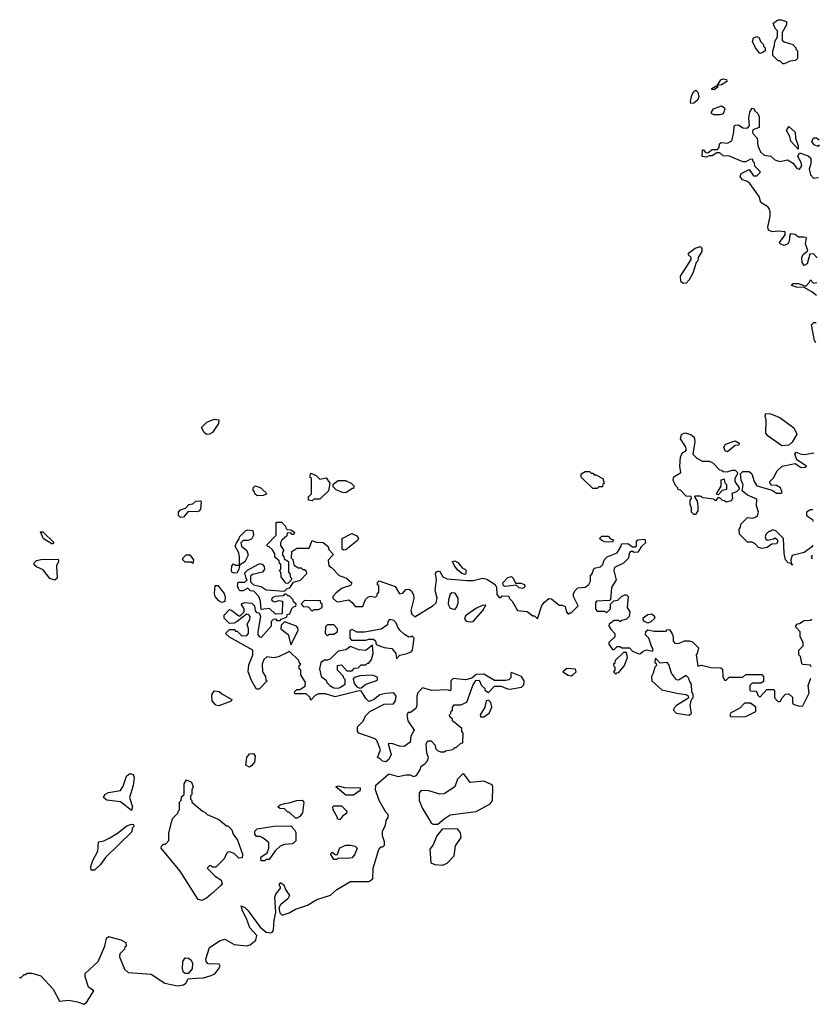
# Model space of a CAD drawing. Extents: x 2380107 to 2585170, y 384273 to 546161.
# Tile 187 of 256: x 2562546 to 2567763, y 424786 to 431208. Entities that reach past the tile are written whole.
import ezdxf

# ---------------------------------------------------------------- set-up
doc = ezdxf.new("R2010")
doc.units = 0

msp = doc.modelspace()

# ---------------------------------------------------------------- linework, layer by layer
at = {"layer": '0CON05XD'}
for points in [[(2567535, 430920), (2567525, 430920), (2567505, 430940), (2567495, 430940), (2567460, 430975), (2567460, 431005), (2567471.7, 431038.3), (2567472.5, 431065), (2567490, 431095), (2567490, 431135), (2567475, 431150), (2567462.5, 431185), (2567495, 431207.5), (2567515, 431207.5), (2567550, 431195), (2567550, 431175), (2567520, 431125), (2567520, 431075), (2567533, 431063), (2567590, 431045), (2567610, 431025), (2567610, 431015), (2567620, 431005), (2567620, 430955), (2567608.3, 430941.7), (2567573, 430937), (2567535, 430920)], [(2567375, 430987.5), (2567347.5, 431025), (2567327.5, 431065), (2567335, 431090), (2567355, 431097.5), (2567370, 431090), (2567380, 431065), (2567400, 431045), (2567400, 431035), (2567410, 431025), (2567410, 431005), (2567395, 430992.5), (2567375, 430987.5)], [(2567075, 430750), (2567061.7, 430751.7), (2567061.7, 430758.3), (2567100, 430780), (2567120, 430815), (2567135, 430822.5), (2567158.3, 430818.3), (2567160, 430805), (2567125, 430782.5), (2567100, 430780), (2567100, 430765), (2567075, 430750)], [(2566925, 430660), (2566922.5, 430675), (2566932.5, 430715), (2566945, 430740), (2566957.5, 430747.5), (2566970, 430735), (2566977.5, 430705), (2566970, 430685), (2566945, 430662.5), (2566925, 430660)], [(2567749.9, 429655.1), (2567725, 429680), (2567701.7, 429678.3), (2567683.6, 429616.4), (2567663.9, 429603.9), (2567652, 429625), (2567649.2, 429655), (2567655.9, 429674.1), (2567687.5, 429702.5), (2567672.5, 429745), (2567680, 429785), (2567665, 429790), (2567628.3, 429788.3), (2567605, 429807.5), (2567575, 429810), (2567570, 429805), (2567567, 429763), (2567557.5, 429745), (2567533.9, 429733.9), (2567507.5, 429745), (2567503.8, 429755), (2567540, 429805), (2567540, 429825), (2567495, 429828.8), (2567455, 429824), (2567432.5, 429835), (2567427.5, 429855), (2567443.6, 429926.4), (2567443.6, 429953.6), (2567436.1, 429976.1), (2567428, 429988), (2567382.5, 430015), (2567370, 430055), (2567309.3, 430139.3), (2567295, 430152.5), (2567262.7, 430162.7), (2567246.7, 430185), (2567252.5, 430205), (2567305, 430230), (2567335, 430190), (2567355, 430190), (2567378.3, 430211.7), (2567378.3, 430218.3), (2567341.7, 430251.7), (2567340, 430275), (2567330, 430285), (2567330, 430295), (2567315, 430297.5), (2567285, 430280), (2567265, 430280), (2567177, 430317), (2567135, 430320), (2567115, 430340), (2567095, 430340), (2567065, 430320), (2567045, 430320), (2567025, 430310), (2567000, 430315), (2567001.7, 430358.3), (2567008.3, 430358.3), (2567021.7, 430341.7), (2567035, 430340), (2567065, 430360), (2567098.3, 430361.7), (2567110, 430375), (2567111.7, 430398.3), (2567123, 430407), (2567165, 430402.5), (2567193, 430417), (2567206.7, 430475), (2567208.3, 430511.7), (2567215, 430520), (2567235, 430522.5), (2567265, 430503.3), (2567295, 430500), (2567307.5, 430515), (2567302.5, 430565), (2567310, 430605), (2567325, 430630), (2567340, 430625), (2567340, 430615), (2567362.5, 430595), (2567370, 430575), (2567370, 430505), (2567330, 430490), (2567327.5, 430475), (2567330, 430465), (2567357.5, 430435), (2567362.5, 430385), (2567380, 430345), (2567403, 430323), (2567447, 430317), (2567473, 430293), (2567505, 430282.5), (2567555, 430292.5), (2567591.7, 430271.7), (2567617, 430237), (2567635, 430232.5), (2567648.8, 430255), (2567645.9, 430275.9), (2567622.5, 430315), (2567635, 430340), (2567690.7, 430320.7), (2567707.5, 430305), (2567707, 430267), (2567696.2, 430235), (2567706.7, 430195), (2567725, 430173.3), (2567759, 430179.2)], [(2567115, 430586.7), (2567075, 430587.5), (2567060, 430595), (2567060, 430605), (2567073, 430627), (2567125, 430646.7), (2567142.5, 430635), (2567146.7, 430625), (2567135, 430593.3), (2567115, 430586.7)], [(2567625, 430362.5), (2567576.7, 430415), (2567570, 430445), (2567550, 430485), (2567565, 430510), (2567606.7, 430475), (2567608, 430435), (2567625.8, 430385), (2567625, 430362.5)], [(2567762.7, 430390.6), (2567755, 430380), (2567730.4, 430390.5), (2567714.1, 430414.1), (2567725, 430436.2), (2567745, 430436.7), (2567763.3, 430425)], [(2566875, 429487.5), (2566860.7, 429500.7), (2566857.5, 429535), (2566927, 429643), (2566927, 429657), (2566910, 429675), (2566910, 429685), (2566953, 429717), (2566985, 429727.5), (2566996.7, 429715), (2566997.5, 429695), (2566973, 429657), (2566970, 429635), (2566960, 429625), (2566937.5, 429555), (2566915, 429510), (2566895, 429490), (2566875, 429487.5)], [(2567745.6, 429409.8), (2567713.6, 429433.6), (2567665, 429460), (2567613.9, 429463.9), (2567582.5, 429475), (2567593, 429487), (2567625, 429486.7), (2567675, 429470), (2567700, 429495), (2567705, 429510), (2567725, 429490), (2567747.1, 429494.4)], [(2567740.2, 429099.7), (2567732.5, 429115), (2567713, 429217), (2567728.3, 429231.7), (2567742.5, 429232.1)], [(2567519.3, 428429.3), (2567430.7, 428490.7), (2567415, 428510), (2567417.5, 428595), (2567410, 428625), (2567415, 428640), (2567445, 428637.5), (2567505, 428612.5), (2567597.5, 428545), (2567617.5, 428505), (2567587.3, 428452.7), (2567565, 428433.3), (2567519.3, 428429.3)], [(2563765, 428503.3), (2563750, 428515), (2563733, 428547), (2563768.3, 428581.7), (2563815, 428602.5), (2563845, 428597.5), (2563842.5, 428575), (2563803.3, 428515), (2563785, 428503.8), (2563765, 428503.3)], [(2566955, 427980), (2566945, 427980), (2566930, 427995), (2566930, 428025), (2566920, 428045), (2566920, 428075), (2566930, 428085), (2566928.3, 428098.3), (2566895, 428100), (2566858.3, 428138.3), (2566841.7, 428141.7), (2566840, 428155), (2566825, 428170), (2566810, 428205), (2566813.6, 428226.4), (2566860, 428255), (2566852.5, 428295), (2566857.5, 428355), (2566870, 428385), (2566888.3, 428391.7), (2566897.5, 428402.5), (2566890, 428425), (2566856.7, 428475), (2566865, 428502.5), (2566885, 428513.3), (2566925, 428503.3), (2566945.9, 428485.9), (2566951.2, 428455), (2566937.5, 428375), (2566965, 428347.5), (2566998.3, 428328.3), (2567045, 428327.5), (2567068.3, 428318.3), (2567111.7, 428271.7), (2567125, 428270), (2567135, 428260), (2567161.7, 428258.3), (2567195, 428270), (2567215, 428270), (2567230, 428255), (2567230, 428245), (2567212.5, 428215), (2567212.5, 428195), (2567240, 428155), (2567240, 428145), (2567222.5, 428127.5), (2567191.7, 428118.3), (2567197.5, 428085), (2567189.3, 428070.7), (2567155, 428060), (2567145, 428070), (2567131.7, 428071.7), (2567115, 428090), (2567101.7, 428088.3), (2567085, 428070), (2567075, 428080), (2567005, 428090), (2566985, 428100), (2566955, 428100), (2566950, 428095), (2566967, 428067), (2566970, 428035), (2566970, 428005), (2566955, 427980)], [(2567165, 428390), (2567150, 428395), (2567140.7, 428420.7), (2567151.7, 428438.3), (2567215, 428460), (2567240, 428445), (2567238.3, 428431.7), (2567215, 428430), (2567165, 428390)], [(2567720, 427780.7), (2567713, 427767), (2567665, 427732.5), (2567587, 427713), (2567577.5, 427685), (2567580, 427660), (2567590, 427655), (2567585, 427650), (2567580, 427660), (2567560, 427665), (2567543.3, 427685), (2567533, 427727), (2567530, 427825), (2567480, 427875), (2567455, 427880), (2567445, 427870), (2567435, 427870), (2567415, 427850), (2567410, 427835), (2567415, 427820), (2567425, 427812.5), (2567465, 427822.5), (2567475, 427827.5), (2567488.3, 427818.3), (2567492.5, 427805), (2567485, 427790), (2567453, 427787), (2567423.6, 427766.4), (2567389.3, 427759.3), (2567366.4, 427766.4), (2567345, 427790), (2567325, 427800), (2567295, 427800), (2567241.7, 427851.7), (2567240, 427885), (2567250, 427895), (2567251.7, 427918.3), (2567295, 427960), (2567325, 427957.5), (2567346.1, 427963.9), (2567360, 427975), (2567366.7, 427995), (2567353, 428037), (2567355, 428080), (2567295, 428107.5), (2567260, 428135), (2567267.5, 428175), (2567252.5, 428205), (2567250, 428245), (2567265, 428260), (2567305, 428260), (2567322.5, 428245), (2567337.5, 428195), (2567355, 428167.5), (2567455, 428140), (2567485, 428120), (2567515, 428120), (2567520, 428125), (2567510, 428155), (2567485, 428170), (2567451.7, 428171.7), (2567441.7, 428181.7), (2567440, 428195), (2567465, 428220), (2567487.5, 428265), (2567520, 428295), (2567605, 428312.5), (2567645, 428287.5), (2567671.7, 428288.3), (2567680, 428295), (2567617, 428337), (2567603.3, 428375), (2567612.5, 428387.5), (2567644, 428374), (2567667.7, 428372.3), (2567727.3, 428382.1)], [(2564455, 428070), (2564430, 428075), (2564430, 428095), (2564450, 428115), (2564450, 428215), (2564440, 428225), (2564445, 428250), (2564480, 428235), (2564505, 428210), (2564545, 428220), (2564570, 428185), (2564560, 428135), (2564505, 428080), (2564465, 428080), (2564455, 428070)], [(2566315, 428150), (2566285, 428150), (2566217.5, 428215), (2566210, 428225), (2566210, 428245), (2566235, 428260), (2566265, 428260), (2566275, 428250), (2566285, 428250), (2566295, 428240), (2566305, 428240), (2566350, 428215), (2566360, 428185), (2566351.7, 428178.3), (2566348.3, 428161.7), (2566325, 428160), (2566315, 428150)], [(2564675, 428122.5), (2564653, 428123), (2564611.7, 428141.7), (2564591.7, 428161.7), (2564591.7, 428178.3), (2564625, 428202.5), (2564671.7, 428201.7), (2564710, 428185), (2564727, 428167), (2564725, 428150), (2564715, 428150), (2564675, 428122.5)], [(2567105, 428110), (2567131.7, 428138.3), (2567160, 428145), (2567160, 428175), (2567150, 428185), (2567145, 428210), (2567120, 428205), (2567120, 428165), (2567090, 428115), (2567105, 428110)], [(2564095, 428102.5), (2564080, 428115), (2564078.3, 428128.3), (2564070, 428135), (2564070, 428155), (2564081.7, 428168.3), (2564115, 428156.7), (2564153.3, 428125), (2564156, 428114), (2564135, 428104), (2564095, 428102.5)], [(2563595, 427960), (2563583, 427973), (2563582.5, 427995), (2563595, 428010), (2563628.3, 428021.7), (2563650, 428045), (2563675, 428050), (2563695, 428067.5), (2563725, 428070), (2563730, 428065), (2563726.7, 428015), (2563715, 428002.5), (2563705, 427997.5), (2563645, 428000), (2563615, 427962.5), (2563595, 427960)], [(2567722, 428010), (2567705, 428010), (2567680, 427995), (2567680, 427975), (2567718.3, 427948.3), (2567721.6, 427934.4)], [(2564295, 427530), (2564281.7, 427531.7), (2564252.5, 427575), (2564250, 427605), (2564240, 427615), (2564250, 427625), (2564250, 427655), (2564241.7, 427661.7), (2564238.3, 427678.3), (2564211.7, 427701.7), (2564210, 427725), (2564195, 427750), (2564175, 427770), (2564160, 427775), (2564160, 427785), (2564220, 427845), (2564220, 427925), (2564225, 427930), (2564255, 427930), (2564280, 427905), (2564281.7, 427891.7), (2564291.7, 427881.7), (2564315, 427880), (2564340, 427865), (2564335, 427850), (2564325, 427850), (2564315, 427860), (2564291.7, 427858.3), (2564288.3, 427841.7), (2564257, 427813), (2564247.5, 427795), (2564248.3, 427778.3), (2564270, 427745), (2564260, 427735), (2564260, 427715), (2564270, 427705), (2564271.7, 427691.7), (2564300, 427675), (2564300, 427605), (2564308.3, 427598.3), (2564310, 427575), (2564320, 427565), (2564318.3, 427551.7), (2564295, 427530)], [(2562765, 427790), (2562755, 427790), (2562701.7, 427821.7), (2562681.7, 427868.3), (2562698.3, 427868.3), (2562768.3, 427798.3), (2562765, 427790)], [(2563945, 427597.5), (2563930, 427605), (2563927.5, 427615), (2563930, 427645), (2563941.7, 427658.3), (2563955, 427650), (2563980, 427650), (2563980, 427705), (2563975, 427730), (2563952.5, 427775), (2563958.3, 427791.7), (2563978.3, 427821.7), (2563980, 427835), (2564020, 427875), (2564035, 427880), (2564067, 427877), (2564072.5, 427845), (2564059.3, 427820.7), (2564035, 427810), (2564005, 427810), (2563990, 427795), (2563993.3, 427773.3), (2564027.5, 427745), (2564036.7, 427715), (2564015, 427672.5), (2563980, 427650), (2563977, 427623), (2563965, 427600), (2563945, 427597.5)], [(2564658.3, 427748.3), (2564650, 427755), (2564650, 427825), (2564713.6, 427856.4), (2564745, 427842.5), (2564757.5, 427825), (2564749.3, 427810.7), (2564675, 427750), (2564658.3, 427748.3)], [(2564751.7, 426828.3), (2564605, 426792.5), (2564541.7, 426811.7), (2564495, 426810), (2564475, 426800), (2564445, 426770), (2564438.3, 426788.3), (2564415, 426810), (2564341.7, 426811.7), (2564340, 426825), (2564355, 426840), (2564375, 426840), (2564408.3, 426861.7), (2564410, 426885), (2564380, 426935), (2564380, 426965), (2564370, 426975), (2564370, 426995), (2564380, 427005), (2564371.7, 427011.7), (2564368.3, 427028.3), (2564305, 427090), (2564298.3, 427081.7), (2564235, 427053.3), (2564205, 427046.7), (2564158.3, 427051.7), (2564140, 427035), (2564127.5, 427005), (2564130, 426955), (2564150, 426925), (2564151.7, 426901.7), (2564160, 426895), (2564108.3, 426841.7), (2564091.7, 426841.7), (2564058.3, 426898.3), (2564037.5, 426955), (2564040.7, 426999.3), (2564067.5, 427065), (2564066.7, 427096.7), (2563915, 427180), (2563890, 427205), (2563915, 427230), (2563945, 427230), (2563955, 427220), (2563965, 427220), (2563995, 427190), (2564028.3, 427191.7), (2564040, 427205), (2564040, 427235), (2564030, 427265), (2564047.5, 427295), (2564050, 427315), (2564038.3, 427328.3), (2564025, 427330), (2563965, 427282.5), (2563945, 427272.5), (2563915, 427270), (2563880, 427305), (2563880, 427325), (2563915, 427360), (2563930, 427355), (2563975, 427320), (2563985, 427320), (2564010, 427345), (2564010, 427365), (2563993, 427393), (2563995, 427400), (2564015, 427407.5), (2564061.7, 427401.7), (2564077.5, 427385), (2564081.7, 427351.7), (2564091.7, 427341.7), (2564108.3, 427338.3), (2564117.5, 427315), (2564100, 427215), (2564100, 427195), (2564111.7, 427181.7), (2564125, 427180), (2564190, 427255), (2564190, 427285), (2564201.7, 427298.3), (2564215, 427300), (2564225, 427290), (2564245, 427290), (2564251.7, 427298.3), (2564288.3, 427311.7), (2564291.7, 427328.3), (2564308.3, 427331.7), (2564321.7, 427368.3), (2564331.7, 427378.3), (2564348.3, 427381.7), (2564350, 427395), (2564331.7, 427411.7), (2564330, 427425), (2564305, 427450), (2564295, 427450), (2564285, 427460), (2564275, 427460), (2564265, 427450), (2564213.6, 427446.4), (2564193, 427437), (2564190, 427425), (2564203, 427413), (2564215, 427410), (2564235, 427420), (2564260, 427415), (2564258.3, 427331.7), (2564215, 427330), (2564177, 427367), (2564121.7, 427361.7), (2564117.5, 427415), (2564107.5, 427445), (2564075, 427480), (2564053, 427483), (2564035, 427500), (2564005, 427482.5), (2563985, 427482.5), (2563975, 427492.5), (2563967.5, 427515), (2563971.7, 427538.3), (2564015, 427540), (2564030, 427555), (2564023, 427563), (2564015, 427600), (2564033, 427617), (2564100, 427655), (2564115, 427660), (2564130, 427655), (2564141.7, 427641.7), (2564142.5, 427625), (2564130, 427605), (2564065, 427590), (2564051.7, 427578.3), (2564051.7, 427541.7), (2564071.7, 427521.7), (2564121.7, 427511.7), (2564155, 427490), (2564275, 427480), (2564291.7, 427498.3), (2564308.3, 427501.7), (2564331.7, 427538.3), (2564378.3, 427551.7), (2564420, 427595), (2564418.3, 427608.3), (2564405, 427620), (2564395, 427620), (2564385, 427630), (2564365, 427630), (2564340, 427645), (2564330, 427685), (2564320, 427695), (2564321.7, 427738.3), (2564355, 427760), (2564435, 427760), (2564455, 427810), (2564480.7, 427800.7), (2564527, 427797), (2564549.3, 427779.3), (2564560, 427765), (2564560, 427755), (2564590, 427725), (2564590, 427715), (2564558.3, 427681.7), (2564562.5, 427645), (2564580, 427635), (2564631.7, 427581.7), (2564677.5, 427565), (2564712.5, 427535), (2564705, 427517.5), (2564649.3, 427500.7), (2564610.7, 427469.3), (2564590, 427445), (2564590, 427435), (2564613, 427413), (2564625, 427410), (2564693, 427423), (2564717.5, 427405), (2564735, 427380), (2564785, 427380), (2564803, 427427), (2564817.5, 427442.5), (2564835, 427447.5), (2564867.5, 427442.5), (2564878.3, 427451.7), (2564881.7, 427468.3), (2564890, 427475), (2564890, 427515), (2564881.7, 427521.7), (2564880, 427535), (2564892.5, 427547.5), (2564995, 427510), (2565023.6, 427463.6), (2565045, 427467.5), (2565065, 427492.5), (2565085, 427493.3), (2565102.3, 427482.3), (2565116, 427455), (2565117.7, 427432.3), (2565097.5, 427355), (2565105, 427330), (2565125, 427312.5), (2565245, 427387.5), (2565262.5, 427405), (2565270, 427435), (2565257.5, 427485), (2565266.7, 427555), (2565260, 427595), (2565265, 427607.5), (2565285, 427612.5), (2565306.7, 427575), (2565335, 427560), (2565465, 427550), (2565505, 427551.2), (2565565, 427566.2), (2565595, 427558), (2565647.5, 427525), (2565657.5, 427505), (2565658.3, 427458.3), (2565675, 427440), (2565685, 427440), (2565695, 427450), (2565738.3, 427448.3), (2565740, 427435), (2565760, 427415), (2565793.6, 427353.6), (2565857, 427347), (2565895, 427320), (2565905, 427320), (2565925, 427300), (2565953.9, 427386.1), (2565970.7, 427409.3), (2565998.3, 427431.7), (2566015, 427430), (2566065, 427390), (2566085, 427390), (2566105, 427380), (2566113, 427343), (2566125, 427330), (2566135, 427340), (2566145, 427340), (2566190, 427385), (2566160, 427445), (2566160, 427465), (2566170, 427485), (2566187.5, 427502.5), (2566235, 427507.5), (2566260, 427525), (2566270, 427545), (2566270, 427585), (2566278.3, 427591.7), (2566295, 427630), (2566335, 427640), (2566350, 427655), (2566360, 427685), (2566380, 427705), (2566445, 427730), (2566470, 427775), (2566471.7, 427788.3), (2566515, 427792.5), (2566545, 427770), (2566565, 427770), (2566570, 427775), (2566570, 427805), (2566580, 427815), (2566625, 427820), (2566630, 427795), (2566600.7, 427769.3), (2566580, 427735), (2566555, 427732.5), (2566545, 427740), (2566531.7, 427738.3), (2566522.5, 427727.5), (2566517.5, 427695), (2566486.4, 427663.6), (2566427.5, 427635), (2566422.5, 427615), (2566437.5, 427555), (2566407.5, 427505), (2566400, 427425), (2566395, 427420), (2566310, 427415), (2566302.5, 427405), (2566303, 427363), (2566315, 427350), (2566365, 427350), (2566375, 427340), (2566400, 427365), (2566400, 427395), (2566421.7, 427418.3), (2566448.3, 427421.7), (2566473.6, 427446.4), (2566495, 427457.5), (2566505, 427457.5), (2566516.7, 427445), (2566510, 427375), (2566527.5, 427345), (2566522.5, 427315), (2566505, 427297.5), (2566475, 427290), (2566465, 427280), (2566455, 427290), (2566425, 427290), (2566392.5, 427265), (2566390, 427255), (2566403, 427233), (2566430, 427205), (2566428.3, 427181.7), (2566390, 427145), (2566390, 427135), (2566415, 427100), (2566425, 427100), (2566445, 427120), (2566465, 427120), (2566475, 427110), (2566525, 427110), (2566545, 427090), (2566585, 427072.5), (2566597, 427073), (2566615, 427090), (2566635, 427097.5), (2566675, 427090), (2566680, 427105), (2566670, 427115), (2566650, 427175), (2566630, 427195), (2566631.7, 427218.3), (2566645, 427227.5), (2566685, 427220), (2566765, 427220), (2566771.7, 427228.3), (2566785, 427230), (2566803, 427203), (2566810, 427185), (2566810, 427155), (2566821.7, 427141.7), (2566845, 427140), (2566883, 427157), (2566915, 427157.5), (2566935, 427150), (2566975, 427110), (2566967, 427073), (2566960, 427065), (2566971.7, 426991.7), (2566995, 426997.5), (2567055, 426983.3), (2567120.7, 426980.7), (2567132.5, 426972.5), (2567133.6, 426923.6), (2567145, 426900), (2567155, 426900), (2567175, 426920), (2567265, 426920), (2567285, 426937.5), (2567387.5, 426937.5), (2567400, 426925), (2567398.3, 426891.7), (2567385, 426880), (2567325, 426880), (2567310, 426865), (2567310, 426835), (2567315, 426830), (2567348.3, 426828.3), (2567358.3, 426818.3), (2567361.7, 426801.7), (2567375, 426790), (2567421.7, 426838.3), (2567465, 426840), (2567470, 426835), (2567470, 426785), (2567491.7, 426761.7), (2567508.3, 426761.7), (2567520, 426785), (2567541.7, 426808.3), (2567565, 426810), (2567588.8, 426788.8), (2567587.5, 426755), (2567593.6, 426743.6), (2567635, 426731.2), (2567655, 426732.5), (2567696.7, 426815), (2567690, 426865), (2567708.9, 426912.7)], [(2566415, 427800), (2566363, 427803), (2566345, 427810), (2566330, 427825), (2566345, 427840), (2566385, 427840), (2566401.7, 427821.7), (2566420, 427815), (2566415, 427800)], [(2562775, 427552.5), (2562743.6, 427563.6), (2562699.3, 427619.3), (2562655, 427640), (2562641.7, 427651.7), (2562640, 427665), (2562655, 427680), (2562685, 427687.5), (2562798.3, 427688.3), (2562800, 427675), (2562787.5, 427645), (2562790, 427565), (2562775, 427552.5)], [(2563675, 427660), (2563665, 427670), (2563625, 427670), (2563610, 427685), (2563610, 427695), (2563633, 427717), (2563657, 427717), (2563680, 427685), (2563675, 427660)], [(2565455, 427590), (2565430, 427595), (2565405, 427617.5), (2565383.3, 427645), (2565370, 427675), (2565385, 427677.5), (2565405, 427667.5), (2565435, 427630), (2565450, 427625), (2565460, 427615), (2565455, 427590)], [(2567719.1, 427691.4), (2567713.3, 427703.3), (2567719.4, 427716.9)], [(2565825, 427497.5), (2565805, 427502.5), (2565785, 427520), (2565715, 427510), (2565702.5, 427515), (2565697.5, 427535), (2565731.2, 427568.8), (2565755, 427576.7), (2565766.1, 427566.1), (2565781.7, 427531.7), (2565815, 427532.5), (2565840, 427525), (2565841.7, 427508.3), (2565835, 427502.5), (2565825, 427497.5)], [(2563865, 427407.5), (2563845, 427417.5), (2563822.5, 427445), (2563817.5, 427465), (2563821.7, 427518.3), (2563838.3, 427518.3), (2563880, 427465), (2563886.4, 427443.6), (2563885, 427412.5), (2563865, 427407.5)], [(2565385, 427360), (2565397, 427373), (2565407, 427403), (2565407.5, 427435), (2565388.3, 427468.3), (2565365, 427470), (2565355, 427460), (2565343.3, 427425), (2565341.2, 427395), (2565355, 427370), (2565385, 427360)], [(2564455, 427350), (2564465, 427360), (2564495, 427360), (2564520, 427375), (2564520, 427395), (2564511.7, 427401.7), (2564508.3, 427418.3), (2564405, 427420), (2564381.7, 427398.3), (2564395, 427380), (2564428.3, 427378.3), (2564455, 427350)], [(2565485, 427280), (2565505, 427283.3), (2565567.5, 427355), (2565588.3, 427388.3), (2565563, 427387), (2565523, 427367), (2565455, 427320), (2565448.3, 427298.3), (2565460, 427285), (2565485, 427280)], [(2564315, 427130), (2564362.5, 427225), (2564361.7, 427241.7), (2564351.7, 427251.7), (2564275, 427280), (2564251.7, 427258.3), (2564250, 427235), (2564298.3, 427198.3), (2564315, 427130)], [(2565005, 427040), (2565026.4, 427063.6), (2565067.7, 427072.3), (2565100, 427085), (2565110, 427095), (2565120, 427175), (2565105, 427190), (2565098.3, 427181.7), (2565085, 427180), (2565057, 427197), (2565026.4, 427226.4), (2565012.5, 427245), (2565002.5, 427275), (2564988.3, 427288.3), (2564960, 427295), (2564948.3, 427281.7), (2564945, 427260), (2564905, 427232.5), (2564795, 427212.5), (2564745, 427212.5), (2564715, 427230), (2564700, 427225), (2564700, 427175), (2564711.7, 427161.7), (2564805, 427160), (2564825, 427167.5), (2564855, 427167.5), (2564867, 427157), (2564871.7, 427131.7), (2564925, 427112.5), (2564975, 427107.5), (2565000, 427075), (2565005, 427040)], [(2566645, 427272.5), (2566621.7, 427281.7), (2566613, 427293), (2566613, 427307), (2566645, 427327.5), (2566671.7, 427331.7), (2566687, 427317), (2566687, 427303), (2566665, 427280), (2566645, 427272.5)], [(2567709.7, 426987.2), (2567705, 426997.5), (2567655, 427002.5), (2567648.3, 427008.3), (2567640, 427055), (2567630, 427065), (2567630, 427095), (2567657, 427123), (2567657, 427143), (2567637.5, 427185), (2567637.5, 427215), (2567610, 427245), (2567610, 427255), (2567621.7, 427268.3), (2567635, 427270), (2567665, 427290), (2567705, 427292.5), (2567714.7, 427297.3)], [(2564555, 427190), (2564565, 427200), (2564595, 427200), (2564620, 427215), (2564620, 427235), (2564595, 427260), (2564555, 427260), (2564541.7, 427248.3), (2564540, 427205), (2564555, 427190)], [(2564625, 426847.5), (2564635, 426852.5), (2564670, 426875), (2564670, 426905), (2564660, 426915), (2564660, 426925), (2564620, 426965), (2564620, 426995), (2564645, 427000), (2564681.7, 426961.7), (2564715, 426960), (2564731.7, 426978.3), (2564755, 426980), (2564775, 427000), (2564805, 427000), (2564815, 427010), (2564825, 427010), (2564842.5, 427035), (2564852.5, 427075), (2564848.3, 427128.3), (2564805, 427093.3), (2564758.3, 427098.3), (2564705, 427120), (2564675, 427097.5), (2564625, 427090), (2564575, 427040), (2564555, 427030), (2564535, 427030), (2564510, 427015), (2564502.5, 426975), (2564513.6, 426923.6), (2564545, 426900), (2564550, 426885), (2564570, 426865), (2564595, 426850), (2564625, 426847.5)], [(2566435, 426940), (2566441.7, 426948.3), (2566455, 426950), (2566492.5, 426995), (2566511.7, 427048.3), (2566505, 427080), (2566485, 427080), (2566431.7, 427028.3), (2566428.3, 427011.7), (2566420, 427005), (2566421.7, 426991.7), (2566430, 426985), (2566430, 426965), (2566420, 426955), (2566435, 426940)], [(2566915, 426672.5), (2566930, 426685), (2566920, 426735), (2566930, 426775), (2566940, 426785), (2566940, 426805), (2566932.5, 426825), (2566930, 426875), (2566920, 426885), (2566910, 426915), (2566895, 426930), (2566845, 426900), (2566831.7, 426901.7), (2566800, 426945), (2566781.7, 427001.7), (2566770, 427015), (2566725, 427010), (2566698.3, 427038.3), (2566691.7, 427038.3), (2566690, 427015), (2566698.3, 427008.3), (2566700, 426995), (2566690, 426985), (2566680, 426945), (2566667.5, 426925), (2566670, 426895), (2566735, 426837.5), (2566845, 426812.5), (2566895, 426807.5), (2566908.3, 426798.3), (2566910, 426785), (2566905, 426780), (2566832.5, 426735), (2566813.9, 426716.1), (2566812.5, 426705), (2566830, 426685), (2566915, 426672.5)], [(2562545, 424960), (2562555, 424960), (2562575, 424980), (2562585, 424980), (2562595, 424990), (2562625, 424990), (2562685, 424972.5), (2562764.1, 424884.1), (2562805, 424807.5), (2562866.4, 424813.6), (2562922.7, 424802.7), (2562965, 424786.2), (2562982.3, 424797.7), (2563030, 424875), (2562995, 424897.5), (2562973.8, 424965), (2562973.6, 424986.4), (2563057.5, 425065), (2563102.5, 425165), (2563113, 425217), (2563125, 425227.5), (2563207, 425207), (2563238.3, 425188.3), (2563240, 425165), (2563231.7, 425158.3), (2563230, 425145), (2563200, 425115), (2563197.5, 425095), (2563230, 425015), (2563253, 424993), (2563405, 424982.5), (2563492.5, 424925), (2563575, 424906.2), (2563616.1, 424913.9), (2563630, 424925), (2563645, 424952.5), (2563697.5, 424957.5), (2563745, 424958.8), (2563796.4, 424973.6), (2563818.8, 424985), (2563843.8, 425015), (2563853.3, 425035), (2563847.3, 425047.3), (2563775, 425050), (2563763.1, 425065), (2563761.7, 425081.7), (2563783.6, 425156.4), (2563855, 425202.5), (2563885, 425210), (2563945, 425176.7), (2564025, 425167.5), (2564050, 425175), (2564087.5, 425205), (2564092.5, 425235), (2564047.5, 425285), (2564026.7, 425345), (2564000, 425395), (2563991.7, 425428.3), (2564015, 425417.5), (2564035.9, 425395.9), (2564115, 425290), (2564155, 425257.5), (2564185, 425252.5), (2564198.8, 425261.2), (2564203.3, 425275), (2564206.2, 425335), (2564217.5, 425385), (2564210, 425485), (2564216.7, 425505), (2564250, 425545), (2564240, 425565), (2564245, 425580), (2564270, 425565), (2564280, 425535), (2564306.7, 425495), (2564296.7, 425475), (2564247.5, 425435), (2564237.5, 425415), (2564243, 425383), (2564258.3, 425368.3), (2564305, 425382.5), (2564345, 425407.5), (2564425, 425432.5), (2564485, 425470), (2564575, 425498.8), (2564615, 425536), (2564705, 425587.5), (2564825, 425587.5), (2564850, 425605), (2564853.3, 425675), (2564890, 425795), (2564905, 425812.5), (2564916.1, 425813.9), (2564927.5, 425825), (2564927.5, 425845), (2564912.5, 425885), (2564913, 425913), (2564932.5, 425955), (2564937.5, 425985), (2564950, 426005), (2564950, 426025), (2564935, 426040), (2564892.5, 426115), (2564867.5, 426185), (2564870, 426215), (2564955, 426290), (2565015, 426272.5), (2565065, 426283.3), (2565093, 426283), (2565115, 426272.5), (2565135, 426277.5), (2565160.7, 426319.3), (2565165, 426340), (2565190, 426355), (2565207.5, 426375), (2565212.5, 426395), (2565202.5, 426425), (2565197.5, 426485), (2565210, 426505), (2565230, 426505), (2565257, 426477), (2565260, 426455), (2565271.7, 426441.7), (2565292.5, 426432.5), (2565315, 426432.5), (2565325, 426440), (2565371.7, 426448.3), (2565385, 426460), (2565395, 426460), (2565425, 426490), (2565438.3, 426491.7), (2565440, 426555), (2565430, 426565), (2565430, 426585), (2565370, 426635), (2565370, 426645), (2565351.7, 426661.7), (2565350, 426675), (2565358.3, 426681.7), (2565361.7, 426698.3), (2565370, 426705), (2565370, 426725), (2565381.7, 426738.3), (2565425, 426740), (2565463, 426757), (2565502.5, 426865), (2565521.7, 426898.3), (2565545, 426900), (2565560, 426865), (2565580, 426845), (2565580, 426835), (2565605, 426820), (2565645, 426860), (2565685, 426860), (2565735, 426842.5), (2565757, 426843), (2565820, 426855), (2565835, 426870), (2565837.5, 426895), (2565820, 426925), (2565755, 426950), (2565750, 426945), (2565750, 426915), (2565737, 426903), (2565715, 426897.5), (2565645, 426897.5), (2565575, 426940), (2565525, 426937.5), (2565497, 426913), (2565455, 426902.5), (2565375, 426910), (2565360, 426895), (2565360, 426835), (2565355, 426830), (2565337.5, 426837.5), (2565235, 426832.5), (2565175, 426850), (2565143, 426817), (2565137.5, 426795), (2565137.5, 426735), (2565130, 426715), (2565095, 426690), (2565081.7, 426688.3), (2565072.5, 426675), (2565078.8, 426635), (2565120, 426575), (2565098.8, 426535), (2565093.3, 426495), (2565055, 426466.7), (2565025, 426470), (2564975, 426486.7), (2564950, 426485), (2564970, 426415), (2564955, 426382.5), (2564935, 426367.5), (2564913, 426373), (2564895, 426390), (2564880, 426395), (2564900, 426445), (2564876.4, 426506.4), (2564865, 426517.5), (2564760, 426555), (2564750, 426565), (2564750, 426595), (2564788.3, 426631.7), (2564801.7, 426668.3), (2564830, 426695), (2564925, 426743.8), (2564985, 426746.7), (2564997.5, 426765), (2565002.5, 426795), (2564986.7, 426816.7), (2564935, 426813.8), (2564896.4, 426803.6), (2564855, 426772.5), (2564825, 426760), (2564805, 426780), (2564775, 426830), (2564751.7, 426828.3)], [(2566145, 426928.8), (2566155, 426934), (2566176.7, 426955), (2566172.5, 426972.5), (2566115, 426976.7), (2566090, 426955), (2566125, 426932.5), (2566145, 426928.8)], [(2564765, 426847.5), (2564775, 426850), (2564805, 426873.3), (2564870, 426895), (2564880, 426905), (2564880, 426915), (2564870, 426925), (2564845, 426932.5), (2564765, 426927.5), (2564731.7, 426918.3), (2564722.5, 426907.5), (2564729.3, 426879.3), (2564746.4, 426856.4), (2564765, 426847.5)], [(2563845, 426733.3), (2563825, 426737.5), (2563802.5, 426765), (2563800, 426805), (2563815, 426830), (2563847, 426827), (2563865, 426810), (2563930, 426775), (2563927, 426763), (2563845, 426733.3)], [(2565575, 426660), (2565610, 426685), (2565627, 426723), (2565620, 426755), (2565605, 426770), (2565590, 426765), (2565580, 426725), (2565550, 426675), (2565551.7, 426661.7), (2565575, 426660)], [(2567195, 426660), (2567285, 426662.5), (2567350, 426695), (2567350, 426725), (2567315, 426750), (2567275, 426750), (2567245, 426717.5), (2567185, 426687.5), (2567180, 426675), (2567183.6, 426663.6), (2567195, 426660)], [(2564045, 426333.3), (2564022.5, 426345), (2564027.5, 426395), (2564045, 426420), (2564071.7, 426421.7), (2564082.5, 426405), (2564077.5, 426365), (2564059.3, 426340.7), (2564045, 426333.3)], [(2563275, 426050), (2563205, 426107.5), (2563115, 426117.5), (2563093.3, 426135), (2563102.5, 426155), (2563125, 426167.5), (2563205, 426180), (2563221.7, 426208.3), (2563242.5, 426275), (2563265, 426292.5), (2563285.9, 426285.9), (2563293.3, 426265), (2563286.1, 426213.9), (2563263.8, 426135), (2563282.5, 426075), (2563275, 426050)], [(2563735, 425462.5), (2563710.7, 425470.7), (2563592.5, 425655), (2563470, 425805), (2563471.7, 425818.3), (2563485, 425830), (2563498.3, 425831.7), (2563520, 425855), (2563520, 425905), (2563538.3, 425981.7), (2563545, 426000), (2563580, 426035), (2563580, 426045), (2563590, 426055), (2563590, 426105), (2563600, 426115), (2563601.7, 426138.3), (2563620, 426155), (2563620, 426225), (2563635, 426250), (2563667.5, 426235), (2563677.5, 426205), (2563670, 426185), (2563670, 426155), (2563660, 426145), (2563660, 426125), (2563670, 426115), (2563670, 426105), (2563740, 426045), (2563755, 426040), (2563770, 426025), (2563845, 425992.5), (2563895, 425950), (2563905, 425950), (2563930, 425925), (2563940, 425895), (2563967, 425857), (2564000, 425765), (2563998.3, 425741.7), (2563975, 425740), (2563945, 425770), (2563915, 425780), (2563905, 425777.5), (2563895, 425770), (2563880, 425735), (2563825, 425680), (2563805, 425680), (2563795, 425690), (2563785, 425690), (2563770, 425675), (2563820, 425625), (2563860, 425595), (2563867.5, 425575), (2563859.3, 425560.7), (2563796.4, 425503.6), (2563765, 425477.5), (2563735, 425462.5)], [(2565275, 425960), (2565315, 425996), (2565355, 426021.2), (2565523.6, 426043.6), (2565616.2, 426093.8), (2565630, 426115), (2565633.3, 426205), (2565628.3, 426218.3), (2565575, 426242), (2565485, 426233.3), (2565445, 426290), (2565435, 426287.5), (2565403.3, 426255), (2565385.8, 426204.2), (2565315, 426158.8), (2565287, 426157), (2565215, 426177.5), (2565165, 426180), (2565152.5, 426165), (2565152.5, 426115), (2565173.9, 426063.9), (2565230.7, 425970.7), (2565245, 425960), (2565275, 425960)], [(2564725, 426150), (2564675, 426150), (2564610, 426205), (2564625, 426210), (2564665, 426200), (2564767, 426197), (2564768.3, 426181.7), (2564725, 426150)], [(2564355, 426000), (2564345, 426000), (2564305, 426040), (2564295, 426040), (2564275, 426060), (2564243, 426063), (2564230, 426075), (2564245, 426087.5), (2564275, 426096.7), (2564305, 426100), (2564353.6, 426116.4), (2564388.3, 426118.3), (2564400, 426105), (2564392.5, 426035), (2564375, 426010), (2564355, 426000)], [(2564635, 425990), (2564620, 425995), (2564620, 426005), (2564592.5, 426055), (2564590, 426075), (2564595, 426080), (2564645, 426080), (2564680, 426045), (2564678.3, 426031.7), (2564653.6, 426016.4), (2564635, 425990)], [(2563035, 425660), (2563011.7, 425661.7), (2563010, 425685), (2563023.3, 425725), (2563056.7, 425785), (2563060, 425845), (2563095, 425852.5), (2563135, 425872.5), (2563185, 425902.5), (2563245, 425950), (2563275, 425960), (2563288.3, 425958.3), (2563290, 425945), (2563280, 425935), (2563278.3, 425911.7), (2563107, 425743), (2563073, 425697), (2563035, 425660)], [(2564121.7, 425721.7), (2564120, 425745), (2564160, 425775), (2564172.5, 425805), (2564171.7, 425841.7), (2564135, 425870), (2564115, 425880), (2564091.7, 425881.7), (2564080, 425895), (2564080, 425915), (2564095, 425930), (2564205, 425947.5), (2564315, 425950), (2564340, 425925), (2564347, 425907), (2564348.3, 425851.7), (2564327, 425833), (2564275, 425827.5), (2564245, 425817.5), (2564213.6, 425786.4), (2564175, 425730), (2564155, 425730), (2564145, 425722.5), (2564121.7, 425721.7)], [(2565305, 425694.4), (2565335, 425705.8), (2565380, 425755), (2565390.4, 425819.5), (2565427.5, 425875), (2565422.5, 425905), (2565401.7, 425931.7), (2565302.5, 425927.5), (2565268, 425885), (2565244.5, 425825.6), (2565222.3, 425797.7), (2565229.4, 425709.4), (2565255, 425697.3), (2565305, 425694.4)], [(2564615, 425730), (2564595, 425730), (2564573.3, 425766.7), (2564585, 425777.5), (2564605, 425762.5), (2564618.3, 425761.7), (2564635, 425807.5), (2564675, 425823.3), (2564705, 425823.3), (2564735, 425816.7), (2564747.5, 425805), (2564733.6, 425766.4), (2564715, 425742.5), (2564685, 425736.7), (2564625, 425740), (2564615, 425730)], [(2563645, 424986.7), (2563625, 424986.7), (2563615, 424993.3), (2563608, 425015), (2563610, 425065), (2563625, 425090), (2563647.3, 425087.3), (2563665, 425073.3), (2563674.2, 425055), (2563671.7, 425018.3), (2563645, 424986.7)]]:
    msp.add_lwpolyline(points, dxfattribs=at)

doc.saveas('drawing.dxf')
